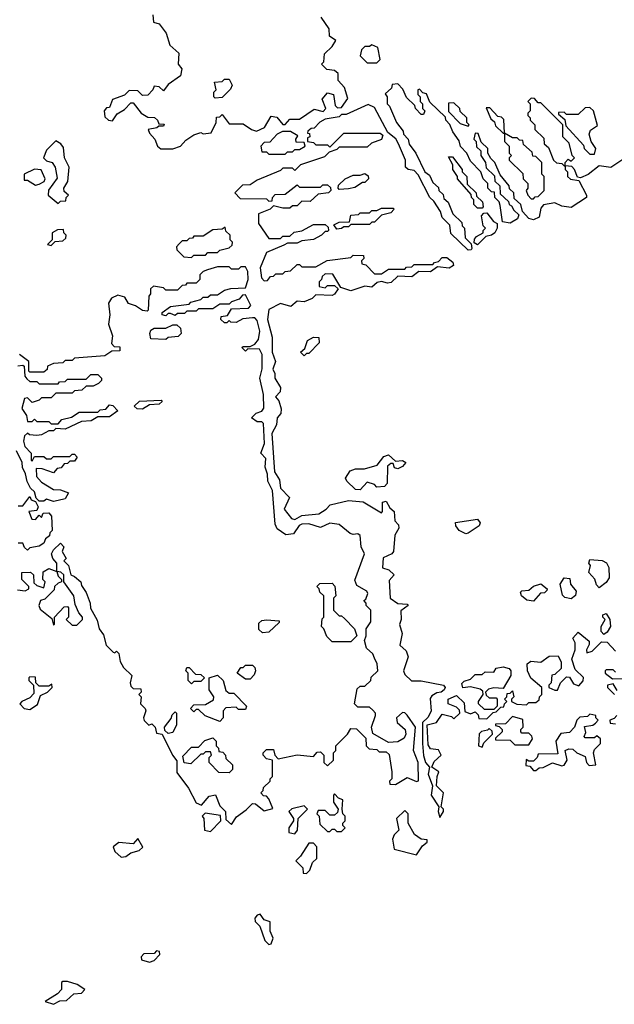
# Model space of a CAD drawing. Extents: x 2601477 to 2753313, y 449408 to 581029.
# Tile 180 of 203: x 2708771 to 2711309, y 511502 to 515704. Entities that reach past the tile are written whole.
import ezdxf

# ---------------------------------------------------------------- set-up
doc = ezdxf.new("R2010")
doc.units = 0

msp = doc.modelspace()

# ---------------------------------------------------------------- linework, layer by layer
at = {"layer": '0CON05XD'}
for points in [[(2709340, 515725), (2709343, 515693), (2709366.4, 515686.4), (2709396.7, 515646.7), (2709412.5, 515595), (2709450.7, 515560.7), (2709447.5, 515515), (2709463.3, 515495), (2709457.5, 515465), (2709405, 515427.5), (2709385, 515400), (2709367, 515417), (2709345, 515420), (2709340, 515405), (2709318.3, 515381.7), (2709295, 515380), (2709275, 515400), (2709238.3, 515401.7), (2709218.3, 515381.7), (2709167, 515363), (2709155, 515330), (2709141.7, 515328.3), (2709132.5, 515315), (2709135, 515290), (2709150, 515275), (2709167, 515273), (2709187, 515303), (2709219.3, 515320.7), (2709245, 515350), (2709255, 515350), (2709290, 515305), (2709318.3, 515288.3), (2709347, 515287), (2709360, 515275), (2709365, 515260), (2709388.3, 515258.3), (2709385, 515250), (2709365, 515250), (2709357, 515243), (2709320, 515235), (2709325, 515220), (2709347.5, 515195), (2709360, 515165), (2709373, 515153)], [(2709373, 515153), (2709395, 515153.3), (2709425, 515153.3), (2709457.5, 515165), (2709480, 515190), (2709515, 515213.3), (2709545, 515222.5), (2709555, 515217.5), (2709588.3, 515221.7), (2709610, 515265), (2709611.7, 515288.3), (2709625, 515290), (2709635, 515300), (2709665, 515260), (2709725, 515260), (2709760, 515235), (2709781.7, 515228.3), (2709816.4, 515243.6), (2709845, 515292.5), (2709868.3, 515288.3), (2709895, 515257.5), (2709905, 515257.5), (2709925, 515280), (2709965, 515280), (2710028.3, 515321.7), (2710067, 515313), (2710077.5, 515325), (2710062.5, 515365), (2710085, 515392.5), (2710110, 515385), (2710117.5, 515337.5), (2710128.3, 515328.3), (2710145, 515330), (2710171.7, 515368.3), (2710157.5, 515415), (2710130, 515445), (2710130, 515475), (2710115, 515487.5), (2710081.7, 515491.7), (2710060, 515515), (2710070, 515525), (2710071.7, 515558.3), (2710105, 515590), (2710120, 515615), (2710093.3, 515633.3), (2710092.5, 515665), (2710057.5, 515715)], [(2710295, 515520), (2710310, 515535), (2710300, 515585), (2710275, 515597.5), (2710265, 515590), (2710245, 515590), (2710230, 515575), (2710225, 515550), (2710255, 515520), (2710295, 515520)], [(2709605, 515370), (2709600, 515375), (2709600, 515395), (2709610, 515405), (2709603, 515437), (2709635, 515440), (2709645, 515450), (2709665, 515450), (2709677.5, 515425), (2709671.7, 515408.3), (2709635, 515372.5), (2709605, 515370)], [(2711345, 515107.5), (2711295, 515074), (2711245, 515080), (2711197, 515043), (2711165, 515030), (2711151.7, 515031.7), (2711140, 515065), (2711128.3, 515078.3), (2711100, 515080), (2711100, 515065), (2711110, 515055), (2711110, 515035), (2711123, 515023), (2711157.5, 515017.5), (2711190, 514955), (2711190, 514945), (2711125, 514903.3), (2711085, 514908.8), (2711055, 514923.3), (2711006.4, 514913.6), (2710995, 514900), (2710989.2, 514860.8), (2710965, 514850), (2710945, 514856), (2710917.5, 514885), (2710910, 514915), (2710881.7, 514941.7), (2710880, 514965), (2710861.7, 514981.7), (2710860, 514995), (2710821.7, 515041.7), (2710800, 515095), (2710781.7, 515111.7), (2710770, 515135), (2710770, 515155), (2710741.7, 515181.7), (2710728.3, 515218.3), (2710715, 515220), (2710710, 515195), (2710720, 515185), (2710721.7, 515161.7), (2710740, 515145), (2710740, 515125), (2710760, 515095), (2710761.7, 515071.7), (2710798.3, 515038.3), (2710800, 515015), (2710820, 514995), (2710821.7, 514961.7), (2710858.3, 514928.3), (2710860, 514915), (2710870, 514910), (2710880.7, 514890.7), (2710901.7, 514871.7), (2710896.7, 514855), (2710865, 514836.2), (2710831.7, 514841.7), (2710821.7, 514911.7), (2710817.5, 514927.5), (2710800, 514945), (2710798.3, 514968.3), (2710785, 514970), (2710770, 514985), (2710770, 515005), (2710750, 515025), (2710740, 515055), (2710695, 515100), (2710680, 515135), (2710653, 515163), (2710647, 515187), (2710620, 515225), (2710607, 515257), (2710590, 515275), (2710588.3, 515288.3), (2710521.7, 515351.7), (2710508.3, 515388.3), (2710491.7, 515391.7), (2710478.3, 515408.3), (2710470, 515405), (2710470, 515385), (2710480, 515375), (2710480, 515355), (2710490, 515345), (2710490, 515325), (2710500, 515315), (2710495, 515300), (2710485, 515300), (2710460, 515325), (2710458.3, 515338.3), (2710421.7, 515371.7), (2710407, 515407), (2710385, 515430), (2710361.7, 515428.3), (2710358.3, 515411.7), (2710331.7, 515388.3), (2710340, 515375), (2710340, 515345), (2710350, 515335), (2710380, 515265), (2710408.3, 515228.3), (2710410, 515215), (2710430, 515195), (2710433, 515173), (2710462.5, 515135), (2710500, 515055), (2710520, 515040), (2710535, 515010), (2710558.3, 514988.3), (2710560, 514975), (2710578.3, 514958.3), (2710581.7, 514941.7), (2710600, 514925), (2710620, 514875), (2710658.3, 514838.3), (2710660, 514825), (2710670, 514815), (2710673, 514773), (2710698.3, 514748.3), (2710701.7, 514728.3), (2710698.3, 514721.7), (2710685, 514720), (2710611.7, 514791.7), (2710607, 514827), (2710575, 514860), (2710567.5, 514885), (2710539.3, 514929.3), (2710522.5, 514945), (2710472.5, 515042.5), (2710455, 515060), (2710430, 515065), (2710417.5, 515075), (2710417.5, 515105), (2710387.5, 515175)], [(2710387.5, 515175), (2710376.4, 515196.4), (2710343, 515223), (2710285, 515330), (2710258.3, 515341.7), (2710165, 515300), (2710145, 515300), (2710135, 515290), (2710075, 515280), (2710053, 515267), (2710028.3, 515241.7), (2710015, 515240), (2710001.7, 515228.3), (2710000, 515220), (2710008.3, 515218.3), (2710010, 515205), (2710000, 515200), (2710000, 515185), (2710025, 515180), (2710035, 515170), (2710085, 515170), (2710095, 515160), (2710155, 515220), (2710309.3, 515219.3), (2710321.7, 515211.7), (2710315, 515192.5), (2710273, 515177), (2710255, 515160), (2710135, 515160), (2710125, 515150), (2710091.7, 515138.3), (2710071.7, 515118.3), (2709970, 515085), (2709945, 515060), (2709935, 515070), (2709895, 515070), (2709885, 515060), (2709785, 515020), (2709755, 515000), (2709721.7, 514998.3), (2709690, 514965), (2709711.7, 514941.7), (2709825, 514940), (2709835, 514930), (2709848.3, 514931.7), (2709850, 514945), (2709861.7, 514958.3), (2709905, 514960), (2709955, 515000), (2709965, 514990), (2710055, 514990), (2710065, 515000), (2710085, 515000), (2710098.3, 514988.3), (2710100, 514975), (2710090, 514965), (2710045, 514960), (2710011.7, 514928.3), (2709975, 514930), (2709955, 514910), (2709935, 514910), (2709925, 514900), (2709895, 514900), (2709855, 514910), (2709840, 514895), (2709790, 514875), (2709790, 514835), (2709835, 514770), (2709885, 514770), (2709895, 514780), (2709925, 514780), (2709943, 514797), (2709975, 514802.5), (2710025, 514830), (2710075, 514830), (2710088.3, 514818.3), (2710090, 514805), (2710085, 514800), (2710075, 514800), (2710060, 514785), (2710025, 514766.7), (2709975, 514760), (2709955, 514750), (2709915, 514750), (2709898.3, 514741.7), (2709825, 514710), (2709797.5, 514645), (2709803, 514603), (2709815, 514590), (2709828.3, 514591.7), (2709841.7, 514608.3), (2709855, 514610), (2709865, 514620), (2709895, 514620), (2709905, 514630), (2709927, 514633), (2709955, 514660), (2709965, 514660), (2709975, 514650), (2710035, 514650), (2710083, 514677), (2710185, 514690), (2710195, 514700), (2710238.3, 514698.3), (2710240, 514685), (2710230, 514675), (2710231.7, 514661.7), (2710248.3, 514658.3), (2710285, 514620), (2710315, 514620), (2710345, 514640), (2710415, 514640), (2710421.7, 514648.3), (2710445, 514650), (2710455, 514660), (2710535, 514660), (2710541.7, 514668.3), (2710558.3, 514671.7), (2710575, 514690), (2710595, 514690), (2710620, 514670), (2710622.5, 514655), (2710605, 514643.3), (2710555, 514650), (2710525, 514627.5), (2710475, 514630), (2710445, 514607.5), (2710385, 514610), (2710357.3, 514582.7), (2710340.5, 514580.5), (2710315, 514587.5), (2710297.5, 514582.5), (2710275, 514562.5), (2710245, 514567.5), (2710185, 514547.5), (2710141.7, 514561.7), (2710108.3, 514618.3), (2710075, 514620), (2710061.7, 514608.3), (2710060, 514595), (2710050, 514585), (2710050, 514565), (2710075, 514560), (2710085, 514570), (2710115, 514570), (2710130, 514555), (2710115, 514532.5), (2710105, 514527.5), (2710035, 514530), (2710020, 514515), (2709985, 514500), (2709955, 514502.5), (2709929.3, 514480.7), (2709885, 514492.5), (2709835, 514467.5), (2709829.2, 514425), (2709849.5, 514349.5), (2709848.8, 514285), (2709863.3, 514245), (2709852.3, 514212.3), (2709860, 514195), (2709860, 514175), (2709884, 514135), (2709883.6, 514116.4), (2709862.5, 514095), (2709877.5, 514077.5), (2709886.7, 514043.3), (2709886.2, 514023.8), (2709870, 514005), (2709867.5, 513975), (2709847.7, 513937.7), (2709859.2, 513775), (2709880.5, 513740.5), (2709884, 513705), (2709922.5, 513665), (2709900.8, 513615), (2709932, 513575), (2709945, 513572), (2709975, 513588), (2710047.5, 513595), (2710080, 513615), (2710096.1, 513633.9), (2710175, 513652.5), (2710237, 513647), (2710315, 513600), (2710320, 513605), (2710320, 513645), (2710335, 513650), (2710351.7, 513621.7), (2710370, 513605), (2710372.5, 513565), (2710388.3, 513548.3), (2710390, 513535), (2710372.5, 513505), (2710367.5, 513435), (2710360, 513425), (2710322.5, 513407.5), (2710320, 513365), (2710347, 513357), (2710370, 513335), (2710348.3, 513311.7), (2710352.5, 513235), (2710385, 513212.5), (2710425, 513210), (2710430, 513205), (2710398.3, 513181.7), (2710400, 513145), (2710393, 513123), (2710404, 513085), (2710394.5, 513035), (2710420.6, 513010.6), (2710429.2, 512985), (2710409.2, 512925), (2710415, 512910), (2710443, 512883), (2710485, 512882.5), (2710580, 512865), (2710587.5, 512855), (2710582.5, 512845), (2710570, 512835), (2710551.7, 512831.7), (2710530.7, 512819.3), (2710523, 512807), (2710527, 512753), (2710513, 512727), (2710490, 512705), (2710491.2, 512615), (2710494.2, 512564.2), (2710504, 512535), (2710520, 512515), (2710514.4, 512485), (2710533.3, 512435), (2710528, 512395), (2710560, 512345), (2710557.5, 512325), (2710565, 512300)], [(2710685, 515250), (2710690, 515255), (2710680, 515265), (2710680, 515285), (2710651.7, 515311.7), (2710650, 515325), (2710625, 515350), (2710601.7, 515348.3), (2710601.7, 515311.7), (2710651.7, 515261.7), (2710685, 515250)], [(2711100, 515080), (2711100, 515095), (2711111.7, 515108.3), (2711125, 515100), (2711140, 515115), (2711130, 515125), (2711117, 515177), (2711090, 515205), (2711090, 515255), (2710995, 515350), (2710985, 515350), (2710968.3, 515368.3), (2710955, 515370), (2710940, 515355), (2710950, 515345), (2710950, 515315), (2710940, 515305), (2710940, 515295), (2710950, 515285), (2710950, 515275), (2710970, 515255), (2710970, 515235), (2711008.3, 515198.3), (2711010, 515175), (2711028.3, 515158.3), (2711050, 515105), (2711063, 515093), (2711085, 515090), (2711095, 515080), (2711100, 515080)], [(2710840, 515220), (2710838.3, 515278.3), (2710828.3, 515288.3), (2710811.7, 515291.7), (2710778.3, 515328.3), (2710761.7, 515328.3), (2710781.7, 515281.7), (2710798.3, 515268.3), (2710801.7, 515251.7), (2710835, 515220), (2710840, 515220)], [(2711225, 515130), (2711230, 515155), (2711210, 515185), (2711202.5, 515215), (2711207, 515233), (2711237.5, 515252.5), (2711220, 515315), (2711205, 515330), (2711185, 515327.5), (2711155, 515300), (2711105, 515300), (2711095, 515310), (2711071.7, 515308.3), (2711071.7, 515301.7), (2711098.3, 515278.3), (2711101.7, 515251.7), (2711178.3, 515168.3), (2711180, 515155), (2711205, 515130), (2711225, 515130)], [(2709905, 515130), (2709915, 515140), (2709935, 515140), (2709945, 515150), (2709965, 515150), (2709990, 515165), (2709985, 515180), (2709951.7, 515181.7), (2709950, 515195), (2709958.3, 515208.3), (2709927.5, 515227.5), (2709893, 515227), (2709870, 515215), (2709838.3, 515181.7), (2709815, 515180), (2709800, 515165), (2709805, 515140), (2709825, 515140), (2709835, 515130), (2709905, 515130)], [(2710965, 514940), (2710971.7, 514948.3), (2710985, 514950), (2711010, 514975), (2711010, 515035), (2711000, 515045), (2711000, 515095), (2710975, 515120), (2710961.7, 515121.7), (2710958.3, 515138.3), (2710921.7, 515171.7), (2710918.3, 515188.3), (2710905, 515190), (2710895, 515200), (2710875, 515200), (2710840, 515220), (2710840, 515185), (2710860, 515165), (2710860, 515135), (2710870, 515125), (2710860, 515115), (2710860, 515105), (2710918.3, 515048.3), (2710920, 515025), (2710940, 515005), (2710940, 514985), (2710932.5, 514975), (2710940, 514955), (2710955, 514940), (2710965, 514940)], [(2708935, 514920), (2708945, 514930), (2708968.3, 514931.7), (2708970, 514945), (2708980, 514955), (2708961.7, 514971.7), (2708960, 514985), (2708977, 515013), (2708982.5, 515075), (2708962.5, 515115), (2708958.3, 515158.3), (2708947.5, 515175), (2708925, 515187.5), (2708885, 515147.5), (2708873.3, 515115), (2708885, 515102.5), (2708910, 515095), (2708922.5, 515075), (2708931.7, 515028.3), (2708893.8, 514976.2), (2708892.5, 514955), (2708935, 514920)], [(2710745, 514900), (2710725, 514900), (2710710, 514915), (2710710, 514935), (2710700, 514945), (2710698.3, 514958.3), (2710640, 515025), (2710640, 515035), (2710620, 515065), (2710620, 515085), (2710601.7, 515118.3), (2710618.3, 515118.3), (2710660, 515065), (2710660, 515055), (2710680, 515035), (2710681.7, 515001.7), (2710720, 514965), (2710721.7, 514951.7), (2710747, 514927), (2710750, 514905), (2710745, 514900)], [(2708838.3, 514998.3), (2708855, 515002.5), (2708876.4, 515013.6), (2708880, 515025), (2708863.6, 515063.6), (2708835, 515066.7), (2708790, 515045), (2708790, 515020), (2708805, 515020), (2708838.3, 514998.3)], [(2710135, 514980), (2710130, 514985), (2710131.7, 514998.3), (2710160, 515025), (2710195, 515040), (2710225, 515040), (2710245, 515047.5), (2710258.3, 515038.3), (2710260, 515025), (2710245, 515010), (2710235, 515010), (2710201.7, 514988.3), (2710175, 514982.5), (2710135, 514980)], [(2710125, 514810), (2710111.7, 514828.3), (2710135, 514840), (2710178.3, 514841.7), (2710185, 514870), (2710217, 514873), (2710225, 514880), (2710265, 514880), (2710275, 514890), (2710295, 514890), (2710315, 514900), (2710365, 514900), (2710370, 514895), (2710355, 514880), (2710315, 514870), (2710285, 514840), (2710275, 514840), (2710265, 514830), (2710185, 514830), (2710175, 514820), (2710155, 514820), (2710145, 514812.5), (2710125, 514810)], [(2710725, 514743.3), (2710711.7, 514751.7), (2710713, 514767), (2710720.7, 514779.3), (2710750, 514795), (2710750, 514805), (2710760, 514815), (2710750, 514825), (2710742.5, 514867.5), (2710751.7, 514878.3), (2710765, 514880), (2710793.6, 514843.6), (2710810, 514835), (2710810, 514815), (2710800, 514795), (2710785, 514784), (2710761.2, 514778.8), (2710725, 514743.3)], [(2708905, 514740), (2708922.5, 514757.5), (2708955, 514760), (2708968.3, 514771.7), (2708970, 514785), (2708960, 514795), (2708958.3, 514808.3), (2708933, 514807), (2708910, 514795), (2708910, 514765), (2708890, 514745), (2708905, 514740)], [(2709505, 514690), (2709515, 514700), (2709565, 514700), (2709575, 514710), (2709615, 514710), (2709625, 514720), (2709665, 514730), (2709678.3, 514741.7), (2709680, 514755), (2709670, 514765), (2709670, 514785), (2709651.7, 514801.7), (2709648.3, 514818.3), (2709635, 514810), (2709595, 514807.5), (2709555, 514780), (2709515, 514780), (2709508.3, 514771.7), (2709495, 514770), (2709485, 514760), (2709465, 514760), (2709451.7, 514748.3), (2709440, 514735), (2709441.7, 514721.7), (2709471.7, 514691.7), (2709505, 514690)], [(2709675, 512270), (2709697, 512303), (2709738.3, 512331.7), (2709765, 512360), (2709778.3, 512358.3), (2709815, 512327.5), (2709851.7, 512338.3), (2709835, 512380), (2709825, 512390), (2709811.7, 512391.7), (2709800, 512405), (2709810, 512415), (2709811.7, 512428.3), (2709840, 512455), (2709840, 512465), (2709850, 512475), (2709850, 512545), (2709825, 512550), (2709810, 512565), (2709810, 512575), (2709825, 512590), (2709855, 512590), (2709860, 512565), (2709875, 512550), (2709955, 512567.5), (2710025, 512560), (2710041.7, 512578.3), (2710055, 512580), (2710070, 512565), (2710070, 512535), (2710085, 512520), (2710110, 512545), (2710110, 512575), (2710120, 512585), (2710120, 512605), (2710170, 512655), (2710185, 512680), (2710208.3, 512678.3), (2710248.3, 512638.3), (2710250, 512605), (2710262.5, 512592.5), (2710295, 512590), (2710305, 512580), (2710335, 512580), (2710348.3, 512568.3), (2710360, 512495), (2710360, 512465), (2710350, 512455), (2710351.7, 512441.7), (2710375, 512440), (2710425, 512470), (2710465, 512453.8), (2710473.3, 512456.7), (2710472.5, 512535), (2710451.9, 512585), (2710460, 512685), (2710425, 512736.2), (2710415, 512746.7), (2710405, 512747.5), (2710380, 512725), (2710382.5, 512705), (2710416, 512675), (2710420, 512655), (2710412.3, 512637.7), (2710385, 512622.5), (2710345, 512620), (2710278.3, 512658.3), (2710272.5, 512685), (2710290, 512735), (2710290, 512745), (2710278.3, 512758.3), (2710265, 512770), (2710215, 512770), (2710200, 512785), (2710211.7, 512848.3), (2710225, 512860), (2710245, 512860), (2710270, 512885), (2710271.7, 512898.3), (2710300, 512925), (2710297.5, 512955), (2710285, 512980), (2710278.3, 512998.3), (2710251.7, 513021.7), (2710242.5, 513055), (2710250, 513075), (2710250, 513105), (2710270, 513135), (2710270, 513185), (2710250, 513205), (2710250, 513215), (2710240, 513225), (2710248.3, 513231.7), (2710256.7, 513255), (2710252.5, 513265), (2710210, 513290), (2710202, 513312), (2710243.3, 513425), (2710228.8, 513455), (2710225, 513502.5), (2710215, 513510), (2710195, 513506.7), (2710181.7, 513511.7), (2710135, 513550), (2710095, 513555.6), (2710055, 513537.1), (2710005, 513552.9), (2709975, 513550.8), (2709964.3, 513545.7), (2709940, 513510), (2709906.6, 513506.6), (2709870.9, 513530.9), (2709861.1, 513551.1), (2709850.8, 513695), (2709830, 513735), (2709828.8, 513765), (2709818.8, 513795), (2709821.7, 513831.7), (2709800, 513855), (2709816.2, 513895), (2709811.7, 513981.7), (2709805, 513987.5), (2709785, 513987.5), (2709760, 514005), (2709780, 514025), (2709805, 514033.3), (2709813.6, 514046.4), (2709812, 514105), (2709796.7, 514175), (2709805.8, 514214.2), (2709805.9, 514275.9), (2709795, 514297.5), (2709745, 514300), (2709735, 514290), (2709720, 514305), (2709725, 514310), (2709755, 514310), (2709775, 514320), (2709790.7, 514339.3), (2709796.7, 514375), (2709785, 514420), (2709775, 514432.5), (2709765, 514432.5), (2709723, 514427), (2709695, 514412.5), (2709673, 514413), (2709665, 514420), (2709655, 514410), (2709645, 514410), (2709630, 514425), (2709631.7, 514438.3), (2709658.3, 514441.7), (2709675, 514470), (2709747.5, 514472.5), (2709757.5, 514485), (2709735, 514530), (2709721.7, 514528.3), (2709708.3, 514511.7), (2709675, 514500), (2709665, 514490), (2709625, 514490), (2709595, 514470), (2709535, 514470), (2709525, 514460), (2709485, 514460), (2709475, 514450), (2709445, 514450), (2709435, 514442.5), (2709415, 514450), (2709405, 514450), (2709395, 514440), (2709380, 514445), (2709380, 514455), (2709415, 514480), (2709495, 514490), (2709501.7, 514498.3), (2709545, 514510), (2709555, 514520), (2709575, 514520), (2709585, 514530), (2709615, 514530), (2709645, 514550), (2709673, 514557), (2709735, 514560), (2709746.2, 514595), (2709745, 514630), (2709735, 514650), (2709715, 514650), (2709705, 514640), (2709675, 514640), (2709665, 514650), (2709615, 514650), (2709573, 514637), (2709555, 514630), (2709540, 514615), (2709540, 514595), (2709525, 514580), (2709485, 514580), (2709478.3, 514571.7), (2709465, 514570), (2709445, 514550), (2709395, 514550), (2709385, 514560), (2709343, 514567), (2709330, 514555), (2709330, 514535), (2709322.5, 514525), (2709320, 514465), (2709315, 514460), (2709295, 514462.5), (2709265, 514482.5), (2709235, 514492.5), (2709220, 514520), (2709190.7, 514529.3), (2709163.6, 514516.4), (2709150, 514495), (2709156.2, 514445), (2709150, 514405), (2709166.7, 514355), (2709163, 514323), (2709175, 514310), (2709198.3, 514308.3), (2709198.3, 514291.7), (2709165, 514290), (2709135, 514270), (2709005, 514260), (2708995, 514250), (2708965, 514250), (2708955, 514240), (2708915, 514237.5), (2708890, 514225), (2708888.3, 514211.7), (2708875, 514200), (2708815, 514200), (2708810, 514205), (2708810, 514245), (2708770, 514275)], [(2709395, 514340), (2709331.7, 514341.7), (2709326.7, 514365), (2709330.7, 514379.3), (2709345, 514387.5), (2709395, 514387.5), (2709425, 514402.5), (2709441.7, 514401.7), (2709458.3, 514388.3), (2709460, 514365), (2709448.3, 514351.7), (2709405, 514347.5), (2709395, 514340)], [(2709985, 514270), (2709970, 514285), (2709988.3, 514301.7), (2710000, 514335), (2710025, 514350), (2710048.3, 514348.3), (2710050, 514325), (2710005, 514280), (2709995, 514280), (2709985, 514270)], [(2708763.6, 514226.4), (2708785, 514230), (2708790, 514225), (2708793, 514183), (2708801.7, 514171.7), (2708815, 514160), (2708845, 514160), (2708855, 514150), (2708935, 514150), (2708941.7, 514158.3), (2708965, 514160), (2708975, 514170), (2709055, 514170), (2709075, 514190), (2709105, 514190), (2709120, 514175), (2709120, 514165), (2709108.3, 514151.7), (2709085, 514140), (2709055, 514140), (2709037, 514123), (2709005, 514120), (2708995, 514110), (2708925, 514110), (2708905, 514090), (2708865, 514090), (2708855, 514080), (2708825, 514070), (2708805, 514090), (2708791.7, 514088.3), (2708780, 514045), (2708800, 514015), (2708805, 513990), (2708825, 513990), (2708835, 514000), (2708845, 513990), (2708895, 513990), (2708905, 513980), (2708935, 513980), (2708951.7, 513998.3), (2708991.7, 514008.3), (2709025, 514030), (2709105, 514030), (2709115, 514040), (2709138.3, 514041.7), (2709155, 514060), (2709168.3, 514058.3), (2709190, 514035), (2709155, 514010), (2709105, 514010), (2709077, 513993), (2709035, 513990), (2708965, 513957.5), (2708925, 513960), (2708915, 513950), (2708895, 513950), (2708865, 513932.5), (2708845, 513930), (2708812.5, 513932.5), (2708805, 513940), (2708791.7, 513928.3), (2708787.5, 513905), (2708793, 513883), (2708820, 513855), (2708820, 513825), (2708825, 513820), (2708835, 513840), (2708875, 513840), (2708885, 513830), (2708905, 513830), (2708915, 513840), (2708985, 513840), (2708995, 513850), (2709005, 513850), (2709017, 513837), (2709005, 513820), (2708985, 513820), (2708975, 513810), (2708961.7, 513808.3), (2708948.3, 513791.7), (2708931.7, 513788.3), (2708915, 513770), (2708867, 513787), (2708841.7, 513788.3), (2708842.5, 513755), (2708865, 513730), (2708915, 513700), (2708945, 513697.5), (2708980, 513685), (2708965, 513660), (2708935, 513652.5), (2708915, 513647.5)], [(2709295, 514042.5), (2709273, 514043), (2709260, 514055), (2709283, 514077), (2709375, 514080), (2709380, 514075), (2709367, 514063), (2709325, 514060), (2709295, 514042.5)], [(2708915, 513647.5), (2708885, 513657.5), (2708875, 513650), (2708855, 513650), (2708841.7, 513661.7), (2708835, 513690), (2708817.5, 513705), (2708803, 513733), (2708796.4, 513766.4), (2708783, 513793), (2708782.5, 513815), (2708757.5, 513865)], [(2710225, 513697.5), (2710205, 513700), (2710167.5, 513735), (2710162.5, 513747.5), (2710181.7, 513778.3), (2710205, 513787.5), (2710243, 513787), (2710297, 513803), (2710325, 513840), (2710345, 513847.5), (2710375, 513820), (2710405, 513822.5), (2710420, 513815), (2710405, 513797.5), (2710385, 513787.5), (2710371.7, 513791.7), (2710365, 513810), (2710355, 513810), (2710341.7, 513798.3), (2710340, 513725), (2710328.3, 513711.7), (2710295, 513710), (2710285, 513720), (2710255, 513730), (2710225, 513697.5)], [(2708765, 513630), (2708785, 513630), (2708815, 513670), (2708820, 513655), (2708838.3, 513648.3), (2708850, 513625), (2708845, 513610), (2708810, 513605), (2708823, 513573), (2708838.3, 513571.7), (2708855, 513590), (2708865, 513580), (2708871.7, 513598.3), (2708895, 513600), (2708907.5, 513585), (2708910, 513525), (2708900, 513515), (2708898.3, 513501.7), (2708881.7, 513488.3), (2708875, 513470), (2708855, 513457.5), (2708815, 513450), (2708805, 513440), (2708791.7, 513451.7), (2708785, 513470), (2708765, 513470)], [(2710675, 513510), (2710647.5, 513525), (2710632.5, 513545), (2710631.7, 513558.3), (2710725, 513572.5), (2710736.7, 513556.7), (2710732.5, 513545), (2710685, 513513.3), (2710675, 513510)], [(2708761.7, 513271.7), (2708795, 513267.5), (2708810, 513275), (2708810, 513285), (2708780, 513315), (2708780, 513345), (2708817, 513347), (2708830, 513335), (2708831.7, 513301.7), (2708845, 513290), (2708875, 513280), (2708880, 513305), (2708870, 513315), (2708871.7, 513348.3), (2708895, 513362.5), (2708930, 513350), (2708930, 513385), (2708912.5, 513405), (2708906.7, 513425), (2708915, 513442.5), (2708945, 513470), (2708960, 513455), (2708952.5, 513435), (2708970, 513405), (2708960, 513395), (2708980, 513375), (2708990, 513335), (2709005, 513327.5), (2709032.5, 513305), (2709035, 513290), (2709055, 513260), (2709072.5, 513215), (2709073.6, 513193.6), (2709101.7, 513141.7), (2709110, 513105), (2709128.8, 513078.8), (2709140, 513035), (2709170, 513005), (2709177.5, 513002.5), (2709185, 513010), (2709195, 513000), (2709200, 512965), (2709215, 512940), (2709250, 512905), (2709242.5, 512875), (2709245, 512860), (2709255, 512850), (2709288.3, 512848.3), (2709290, 512835), (2709280, 512825), (2709290, 512815), (2709287.5, 512785), (2709307.5, 512765), (2709310, 512755), (2709300, 512725), (2709303, 512713), (2709323, 512693), (2709335, 512700), (2709350, 512685), (2709355, 512660), (2709380, 512655), (2709423.8, 512565), (2709441.7, 512541.7), (2709441.7, 512491.7), (2709492.5, 512425), (2709525, 512362.5), (2709547, 512353), (2709579.3, 512390.7), (2709606.7, 512396.7), (2709625, 512350), (2709650, 512325), (2709651.7, 512291.7), (2709675, 512270)], [(2711245, 513280), (2711233, 513293), (2711226.1, 513316.1), (2711200, 513345), (2711207.5, 513375), (2711200, 513385), (2711205, 513400), (2711257, 513397), (2711276.4, 513386.4), (2711286.4, 513366.4), (2711287.7, 513322.3), (2711275, 513302.5), (2711245, 513280)], [(2709015, 513120), (2709040, 513145), (2709040, 513155), (2709023, 513173), (2709008.3, 513208.3), (2709002.5, 513245), (2708960, 513305), (2708960, 513335), (2708946.7, 513346.7), (2708930, 513350), (2708935, 513330), (2708950, 513315), (2708950, 513305), (2708935, 513300), (2708920, 513285), (2708918.3, 513271.7), (2708878.3, 513231.7), (2708860, 513225), (2708852.5, 513205), (2708858.3, 513188.3), (2708908.3, 513148.3), (2708915, 513120), (2708920, 513125), (2708920, 513155), (2708961.7, 513198.3), (2708975, 513200), (2708980, 513195), (2708980, 513155), (2708970, 513145), (2708995, 513120), (2709015, 513120)], [(2711125, 513232.5), (2711098.3, 513238.3), (2711088.3, 513248.3), (2711077.5, 513295), (2711095, 513322.5), (2711120, 513320), (2711122.5, 513295), (2711146.7, 513265), (2711143.6, 513246.4), (2711125, 513232.5)], [(2710185, 513050), (2710105, 513050), (2710081.7, 513071.7), (2710070, 513105), (2710060, 513115), (2710063, 513147), (2710070, 513155), (2710070, 513245), (2710051.7, 513261.7), (2710050, 513275), (2710040, 513285), (2710051.7, 513298.3), (2710105, 513300), (2710117, 513287), (2710120, 513245), (2710110, 513235), (2710110, 513185), (2710135, 513160), (2710145, 513160), (2710158.3, 513148.3), (2710200, 513105), (2710210, 513075), (2710185, 513050)], [(2710965, 513222.5), (2710936.4, 513226.4), (2710912.5, 513245), (2710908.3, 513261.7), (2710915, 513267.5), (2710945, 513270), (2710965, 513287.5), (2710995, 513297.5), (2711022.5, 513275), (2711021.7, 513268.3), (2711011.7, 513258.3), (2710993.6, 513256.4), (2710965, 513222.5)], [(2711265, 513080), (2711253, 513093), (2711252.5, 513115), (2711270, 513145), (2711260, 513155), (2711260, 513165), (2711275, 513170), (2711290, 513145), (2711292.5, 513115), (2711279.3, 513090.7), (2711265, 513080)], [(2709808.3, 513088.3), (2709791.7, 513101.7), (2709791.7, 513128.3), (2709805, 513140), (2709825, 513142.5), (2709878.3, 513138.3), (2709878.3, 513131.7), (2709835, 513090), (2709808.3, 513088.3)], [(2710565, 512300), (2710580, 512325), (2710580, 512335), (2710570, 512345), (2710580, 512405), (2710550, 512435), (2710552.5, 512475), (2710560, 512495), (2710530, 512515), (2710540.7, 512539.3), (2710570, 512565), (2710558.3, 512588.3), (2710525, 512592.5), (2710515, 512610), (2710510, 512695), (2710550, 512705), (2710575, 512740), (2710615, 512730), (2710625, 512720), (2710650, 512745), (2710648.3, 512758.3), (2710635, 512770), (2710600, 512785), (2710600, 512805), (2710635, 512820), (2710668.3, 512788.3), (2710671.7, 512751.7), (2710695, 512742.5), (2710715, 512750), (2710728.3, 512738.3), (2710731.7, 512721.7), (2710765, 512720), (2710791.7, 512748.3), (2710805, 512750), (2710825, 512770), (2710838.3, 512771.7), (2710840, 512785), (2710850, 512795), (2710840, 512805), (2710850, 512815), (2710851.7, 512828.3), (2710865, 512830), (2710875, 512840), (2710880, 512815), (2710870, 512805), (2710870, 512795), (2710893, 512783), (2710935, 512780), (2710945, 512790), (2710975, 512790), (2710988.3, 512801.7), (2710990, 512815), (2711000, 512825), (2711000, 512855), (2710953.6, 512893.6), (2710938.8, 512925), (2710937.5, 512955), (2710953, 512967), (2710995, 512962.5), (2711031.2, 512988.8), (2711070, 512990), (2711083, 512963), (2711082.5, 512935), (2711055, 512910), (2711043, 512907), (2711040, 512875), (2711030, 512865), (2711030, 512855), (2711055, 512842.5), (2711067, 512843), (2711080, 512875), (2711105, 512900), (2711118.3, 512898.3), (2711135, 512870), (2711158.3, 512861.7), (2711177, 512883), (2711177.5, 512897.5), (2711141.7, 512931.7), (2711127.5, 512975), (2711142.5, 513015), (2711142.5, 513045), (2711132.5, 513065), (2711155, 513090), (2711201.7, 513051.7), (2711201.7, 513038.3), (2711190, 513015), (2711192.5, 513002.5), (2711215, 513010), (2711255, 513050), (2711278.3, 513048.3), (2711315, 513010)], [(2709505, 512870), (2709490, 512885), (2709490, 512915), (2709480, 512925), (2709485, 512940), (2709495, 512940), (2709521.7, 512911.7), (2709545, 512910), (2709560, 512895), (2709545, 512880), (2709515, 512880), (2709505, 512870)], [(2709755, 512890), (2709735, 512890), (2709700, 512915), (2709715, 512940), (2709725, 512940), (2709735, 512950), (2709765, 512950), (2709775, 512940), (2709777.5, 512925), (2709771.7, 512908.3), (2709755, 512890)], [(2710795, 512760), (2710755, 512760), (2710730, 512785), (2710730, 512795), (2710750, 512825), (2710748.3, 512838.3), (2710737, 512847), (2710695, 512857.5), (2710663, 512853), (2710658.3, 512871.7), (2710668.3, 512881.7), (2710695, 512890), (2710715, 512910), (2710745, 512910), (2710758.3, 512921.7), (2710795, 512920), (2710805, 512937.5), (2710835, 512943.3), (2710860, 512935), (2710867.5, 512925), (2710867.5, 512905), (2710835, 512850), (2710795, 512852.5), (2710773, 512847), (2710760, 512835), (2710761.7, 512821.7), (2710775, 512810), (2710805, 512810), (2710810, 512805), (2710810, 512775), (2710795, 512760)], [(2708815, 512760), (2708847.5, 512782.5), (2708860, 512820), (2708890, 512835), (2708910, 512855), (2708908.3, 512868.3), (2708895, 512860), (2708855, 512860), (2708840, 512875), (2708838.3, 512898.3), (2708815, 512900), (2708810, 512895), (2708810, 512885), (2708830, 512865), (2708831.7, 512828.3), (2708815, 512810), (2708780, 512795), (2708772.5, 512785), (2708790, 512765), (2708815, 512760)], [(2709625, 512710), (2709563, 512733), (2709535, 512760), (2709525, 512760), (2709515, 512750), (2709500, 512765), (2709515, 512780), (2709565, 512782.5), (2709598.3, 512801.7), (2709600, 512815), (2709580, 512845), (2709580, 512895), (2709615, 512907.5), (2709640, 512885), (2709651.7, 512841.7), (2709665, 512830), (2709685, 512830), (2709740, 512775), (2709735, 512760), (2709705, 512760), (2709695, 512770), (2709651.7, 512768.3), (2709640, 512755), (2709640, 512725), (2709625, 512710)], [(2711315, 512920), (2711305, 512930), (2711275, 512930), (2711270, 512925), (2711270, 512915), (2711301.7, 512891.7), (2711345, 512892.5)], [(2711321.7, 512841.7), (2711305, 512870), (2711280, 512865), (2711280, 512855), (2711310, 512825)], [(2709405, 512657.5), (2709391.2, 512671.2), (2709390, 512685), (2709418.3, 512721.7), (2709421.7, 512738.3), (2709435, 512750), (2709440, 512745), (2709440, 512695), (2709425, 512662.5), (2709405, 512657.5)], [(2710945, 512610), (2710960, 512635), (2710957, 512647), (2710945, 512660), (2710915, 512660), (2710910, 512665), (2710910, 512675), (2710920, 512685), (2710918.3, 512718.3), (2710875, 512730), (2710845, 512700), (2710801.7, 512698.3), (2710801.7, 512691.7), (2710818.3, 512688.3), (2710830, 512675), (2710830, 512665), (2710801.7, 512638.3), (2710801.7, 512631.7), (2710865, 512630), (2710885, 512610), (2710945, 512610)], [(2710975, 512500), (2710988.3, 512511.7), (2711005, 512512.5), (2711045, 512532.5), (2711085, 512520), (2711095, 512522.5), (2711107.5, 512545), (2711100, 512585), (2711115, 512592.5), (2711131.7, 512591.7), (2711150, 512575), (2711185, 512560), (2711190, 512535), (2711201.7, 512521.7), (2711230, 512525), (2711220, 512575), (2711225, 512590), (2711250, 512615), (2711250, 512635), (2711235, 512647.5), (2711225, 512640), (2711185, 512640), (2711180, 512645), (2711187.5, 512662.5), (2711181.7, 512688.3), (2711217, 512693), (2711228.3, 512701.7), (2711240, 512715), (2711230, 512725), (2711230, 512735), (2711205, 512740), (2711195, 512730), (2711161.7, 512728.3), (2711150, 512715), (2711140, 512685), (2711118.3, 512661.7), (2711081.7, 512658.3), (2711060, 512625), (2711068.3, 512571.7), (2710985, 512570), (2710980, 512555), (2710965, 512540), (2710945, 512540), (2710932.5, 512547.5), (2710931.7, 512521.7), (2710948.3, 512518.3), (2710965, 512500), (2710975, 512500)], [(2711320, 512735), (2711308.3, 512721.7), (2711290, 512715), (2711291.7, 512701.7), (2711315, 512700)], [(2710745, 512600), (2710751.7, 512618.3), (2710790, 512655), (2710788.3, 512668.3), (2710775, 512680), (2710768.3, 512671.7), (2710743, 512667), (2710733, 512657), (2710730, 512605), (2710745, 512600)], [(2709665, 512490), (2709621.7, 512491.7), (2709580, 512535), (2709580, 512555), (2709590, 512565), (2709585, 512580), (2709565, 512580), (2709555, 512570), (2709545, 512570), (2709501.7, 512528.3), (2709473.6, 512533.6), (2709468.3, 512561.7), (2709505, 512600), (2709535, 512600), (2709561.7, 512628.3), (2709595, 512640), (2709610, 512625), (2709610, 512605), (2709620, 512595), (2709621.7, 512581.7), (2709638.3, 512578.3), (2709650, 512565), (2709651.7, 512551.7), (2709680, 512525), (2709680, 512505), (2709665, 512490)], [(2710145, 512240), (2710160, 512255), (2710150, 512265), (2710150, 512275), (2710160, 512285), (2710160, 512305), (2710150, 512315), (2710147.5, 512335), (2710150, 512375), (2710131.7, 512381.7), (2710115, 512400), (2710110, 512395), (2710110, 512365), (2710130, 512335), (2710128.3, 512321.7), (2710115, 512310), (2710095, 512310), (2710075, 512330), (2710045, 512330), (2710040, 512315), (2710050, 512305), (2710051.7, 512271.7), (2710085, 512240), (2710095, 512240), (2710105, 512250), (2710115, 512250), (2710125, 512240), (2710145, 512240)], [(2709585, 512240), (2709630, 512285), (2709628.3, 512308.3), (2709562.5, 512317.5), (2709550, 512305), (2709557.5, 512295), (2709560, 512245), (2709585, 512240)], [(2709945, 512230), (2709957.5, 512245), (2709960, 512295), (2710000, 512335), (2709985, 512350), (2709933, 512337), (2709920, 512325), (2709940, 512295), (2709940, 512285), (2709920, 512255), (2709920, 512235), (2709945, 512230)], [(2710465, 512140), (2710490.7, 512179.3), (2710510, 512195), (2710510, 512205), (2710485, 512207.5), (2710457, 512227), (2710430, 512275), (2710430, 512315), (2710415, 512330), (2710380, 512295), (2710390, 512245), (2710370, 512225), (2710363, 512207), (2710370, 512165), (2710465, 512140)], [(2709205, 512130), (2709225, 512133.3), (2709245, 512148.8), (2709280.7, 512159.3), (2709297, 512173), (2709275, 512210), (2709255, 512187.5), (2709195, 512192.5), (2709170, 512175), (2709177.5, 512155), (2709205, 512130)], [(2709995, 512060), (2710010, 512075), (2710021.7, 512108.3), (2710040, 512125), (2710040, 512175), (2710025, 512190), (2710005, 512190), (2709970, 512135), (2709950, 512115), (2709980, 512085), (2709981.7, 512061.7), (2709995, 512060)], [(2709835, 511757.5), (2709845, 511760), (2709852.5, 511785), (2709840, 511815), (2709840, 511855), (2709815, 511862.5), (2709797, 511887), (2709785, 511883.3), (2709775, 511870), (2709776.4, 511856.4), (2709796.2, 511836.2), (2709817.5, 511775), (2709835, 511757.5)], [(2709325, 511682.5), (2709345, 511690), (2709370, 511715), (2709368.3, 511728.3), (2709355, 511730), (2709345, 511720), (2709301.7, 511718.3), (2709290, 511705), (2709291.7, 511691.7), (2709325, 511682.5)], [(2708915, 511502.5), (2708943, 511517), (2708971.7, 511518.3), (2709003, 511547), (2709035, 511550), (2709050, 511565), (2709017, 511587), (2708975, 511600), (2708955, 511600), (2708950, 511595), (2708950, 511565), (2708933, 511547), (2708880, 511515), (2708915, 511502.5)]]:
    msp.add_lwpolyline(points, dxfattribs=at)

doc.saveas('drawing.dxf')
